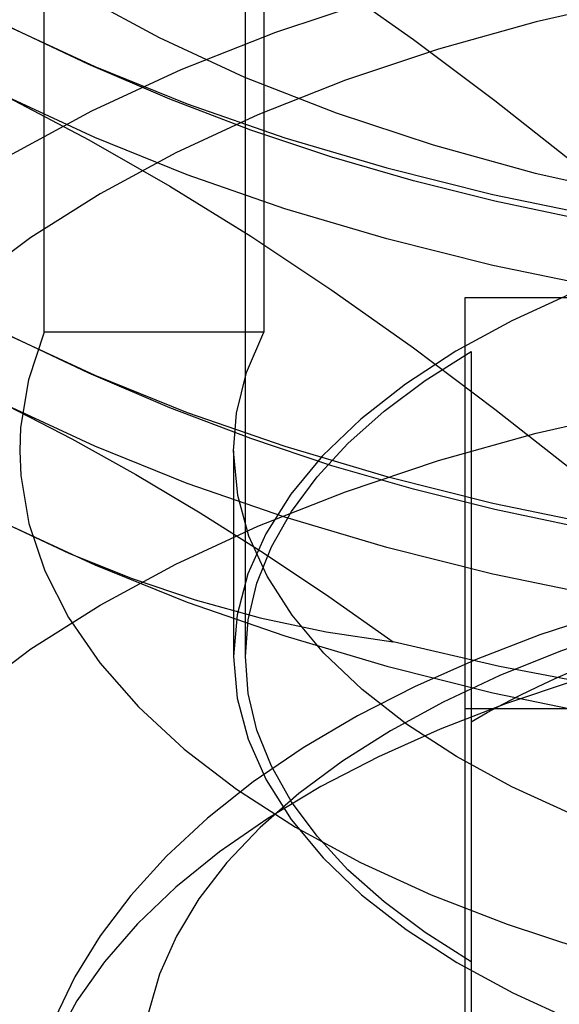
# Model space of a CAD drawing. Header units: inches. Extents: x 0 to 82.5, y 0 to 53.4.
# Tile 24 of 128: x 24.6663 to 24.7557, y 26.1792 to 26.3424. Entities that reach past the tile are written whole.
import ezdxf

# ---------------------------------------------------------------- set-up
doc = ezdxf.new("R2010")
doc.units = ezdxf.units.IN
doc.header["$LTSCALE"] = 4.538835
doc.header["$MEASUREMENT"] = 0
doc.linetypes.add('HIDDEN', pattern=[0.2, 0.1, -0.1])
doc.layers.add('DOOR_ASSEMBLY', color=7, linetype='CONTINUOUS')

msp = doc.modelspace()

# ---------------------------------------------------------------- linework, layer by layer
at = {"layer": 'DOOR_ASSEMBLY', "color": 8, "linetype": 'HIDDEN'}
for p, q in [((24.70368, 26.23682), (24.70368, 26.47208)), ((24.67034, 26.2906), (24.67034, 26.44403)), ((24.70671, 26.44403), (24.70671, 26.2906)), ((24.7401, 26.10909), (24.7401, 26.29637)), ((24.7401, 26.29637), (24.97829, 26.29637)), ((24.70671, 26.2906), (24.67034, 26.2906)), ((24.74108, 26.28741), (24.74108, 26.12487)), ((24.70171, 26.27092), (24.70171, 26.23682)), ((24.97829, 26.22818), (24.7401, 26.22818))]:
    msp.add_line(p, q, dxfattribs=at)
for points in [[(24.62147, 26.4073), (24.625, 26.39777), (24.63001, 26.38847), (24.63651, 26.37939), (24.64445, 26.37059), (24.65377, 26.36215), (24.66441, 26.35411), (24.67631, 26.34652), (24.68938, 26.33944), (24.70355, 26.3329), (24.71872, 26.32696), (24.7348, 26.32164), (24.75168, 26.31697), (24.76927, 26.31301), (24.78744, 26.30975), (24.80603, 26.30725), (24.8251, 26.30549)], [(24.66432, 26.38069), (24.67774, 26.37365), (24.69116, 26.36597), (24.70459, 26.35764), (24.71803, 26.34869), (24.73152, 26.33912), (24.74504, 26.32898), (24.75858, 26.31831), (24.77214, 26.3071)], [(24.67824, 26.3273), (24.69301, 26.33412), (24.70871, 26.34032), (24.72542, 26.3459), (24.74296, 26.35082), (24.76122, 26.35502), (24.78005, 26.3585), (24.79929, 26.36122), (24.81893, 26.36318), (24.839, 26.36437), (24.85925, 26.36478), (24.87947, 26.36437), (24.89955, 26.36318), (24.91935, 26.36119), (24.93876, 26.35843), (24.95766, 26.35492), (24.97593, 26.35069), (24.99346, 26.34575), (25.01015, 26.34015), (25.02588, 26.33391), (25.04059, 26.32708)], [(24.85919, 26.35493), (24.84054, 26.35456), (24.82213, 26.35347), (24.80392, 26.35165), (24.78606, 26.34913), (24.76866, 26.34591), (24.75184, 26.34203), (24.73568, 26.3375), (24.72029, 26.33236), (24.70575, 26.32662), (24.69216, 26.32034), (24.6796, 26.31354), (24.66813, 26.30628), (24.65784, 26.29858), (24.64878, 26.2905), (24.64101, 26.28209), (24.63458, 26.27339), (24.62954, 26.26446), (24.6259, 26.25535), (24.62372, 26.24615), (24.62297, 26.23682)], [(24.66432, 26.34132), (24.67872, 26.33462), (24.69404, 26.32845), (24.7102, 26.32284), (24.72712, 26.31782), (24.74471, 26.31342), (24.76288, 26.30965), (24.78155, 26.30655), (24.80061, 26.30411), (24.81997, 26.30237), (24.83953, 26.30132)], [(24.77214, 26.3071), (24.75858, 26.30945), (24.74504, 26.31232), (24.73152, 26.31569), (24.71803, 26.31961), (24.70459, 26.32411), (24.69116, 26.32921), (24.67774, 26.33495), (24.66432, 26.34132)], [(24.66432, 26.32955), (24.67774, 26.32251), (24.69116, 26.31482), (24.70459, 26.3065), (24.71803, 26.29755), (24.73152, 26.28798), (24.74504, 26.27784), (24.75858, 26.26717), (24.77214, 26.25596)], [(25.05407, 26.32955), (25.03967, 26.32285), (25.02435, 26.31668), (25.00819, 26.31107), (24.99127, 26.30605), (24.97368, 26.30164), (24.9555, 26.29788), (24.93684, 26.29477), (24.91777, 26.29234), (24.89841, 26.29059), (24.87885, 26.28954), (24.85919, 26.28919), (24.83953, 26.28954), (24.81997, 26.29059), (24.80061, 26.29234), (24.78155, 26.29477), (24.76288, 26.29788), (24.74471, 26.30164), (24.72712, 26.30605), (24.7102, 26.31107), (24.69404, 26.31668), (24.67872, 26.32285), (24.66432, 26.32955)], [(24.65025, 26.16295), (24.64075, 26.17017), (24.63099, 26.17892), (24.62264, 26.18802), (24.61573, 26.19742), (24.61031, 26.20706), (24.60641, 26.21689), (24.60407, 26.22685), (24.60329, 26.23689), (24.6041, 26.24694), (24.60646, 26.25691), (24.61035, 26.26668), (24.61575, 26.27626), (24.62267, 26.28566), (24.63105, 26.29479), (24.64087, 26.30357), (24.65205, 26.31196), (24.6645, 26.31986), (24.67824, 26.3273)], [(24.90003, 26.31287), (24.88664, 26.31436), (24.87304, 26.31526), (24.8593, 26.31556), (24.84559, 26.31527), (24.83205, 26.31439), (24.81872, 26.31292), (24.80561, 26.31086), (24.79287, 26.30824), (24.78063, 26.30506), (24.76897, 26.30136), (24.75806, 26.29718), (24.74784, 26.2925)], [(24.74784, 26.2925), (24.73854, 26.28743), (24.73021, 26.282), (24.72283, 26.2762), (24.71647, 26.2701), (24.71121, 26.26374), (24.70707, 26.25719), (24.70411, 26.25052), (24.70232, 26.24373), (24.70172, 26.23683)], [(24.67034, 26.2906), (24.66773, 26.28271), (24.66644, 26.27479), (24.66628, 26.27092)], [(24.70172, 26.27092), (24.70221, 26.27716), (24.70387, 26.2839), (24.70671, 26.2906)], [(24.66432, 26.29018), (24.67872, 26.28348), (24.69404, 26.27731), (24.7102, 26.2717), (24.72712, 26.26668), (24.74471, 26.26227), (24.76288, 26.25851), (24.78155, 26.2554), (24.80061, 26.25297), (24.81997, 26.25122), (24.83953, 26.25017)], [(24.77214, 26.25596), (24.75858, 26.25831), (24.74504, 26.26118), (24.73152, 26.26455), (24.71803, 26.26847), (24.70459, 26.27297), (24.69116, 26.27807), (24.67774, 26.28381), (24.66432, 26.29018)], [(24.70368, 26.23682), (24.70416, 26.24293), (24.7056, 26.249), (24.70799, 26.255), (24.71131, 26.26088), (24.71555, 26.26662), (24.72068, 26.27217), (24.72667, 26.27751), (24.73347, 26.28258), (24.74108, 26.28741)], [(24.62297, 26.16863), (24.62372, 26.17796), (24.6259, 26.18716), (24.62954, 26.19627), (24.63458, 26.2052), (24.64101, 26.2139), (24.64878, 26.22231), (24.65784, 26.23039), (24.66813, 26.23809), (24.6796, 26.24535), (24.69216, 26.25215), (24.70575, 26.25843), (24.72029, 26.26416), (24.73568, 26.26931), (24.75184, 26.27384), (24.76866, 26.27772), (24.78606, 26.28094), (24.80392, 26.28346), (24.82213, 26.28528), (24.84054, 26.28637), (24.85919, 26.28674)], [(24.66432, 26.27841), (24.67493, 26.2729), (24.68555, 26.26698), (24.69619, 26.26064), (24.70684, 26.2539), (24.7175, 26.24679), (24.72816, 26.23928)], [(25.05407, 26.27841), (25.03967, 26.2717), (25.02435, 26.26553), (25.00819, 26.25992), (24.99127, 26.2549), (24.97368, 26.2505), (24.9555, 26.24674), (24.93684, 26.24363), (24.91777, 26.2412), (24.89841, 26.23945), (24.87885, 26.2384), (24.85919, 26.23805), (24.83953, 26.2384), (24.81997, 26.23945), (24.80061, 26.2412), (24.78155, 26.24363), (24.76288, 26.24674), (24.74471, 26.2505), (24.72712, 26.2549), (24.7102, 26.25992), (24.69404, 26.26553), (24.67872, 26.2717), (24.66432, 26.27841)], [(24.66628, 26.27092), (24.66646, 26.26682), (24.66779, 26.25888), (24.67043, 26.25102), (24.67435, 26.24331), (24.67954, 26.23578), (24.68594, 26.22849), (24.69353, 26.2215), (24.70223, 26.21484), (24.71201, 26.20857), (24.72278, 26.20271), (24.73449, 26.19733), (24.74704, 26.19244), (24.76036, 26.18809), (24.77434, 26.18429), (24.78891, 26.18109), (24.80397, 26.1785), (24.8194, 26.17654), (24.83511, 26.17522), (24.85099, 26.17455), (24.86693, 26.17454), (24.88277, 26.17519), (24.89856, 26.17649)], [(24.89856, 26.19468), (24.88516, 26.19326), (24.87168, 26.19243), (24.85805, 26.19218), (24.84444, 26.19253), (24.83095, 26.19346), (24.81767, 26.19497), (24.80471, 26.19704), (24.79215, 26.19967), (24.78011, 26.20283), (24.76865, 26.2065), (24.75787, 26.21065), (24.74784, 26.21524), (24.73865, 26.22025), (24.73035, 26.22564), (24.72302, 26.23137), (24.7167, 26.2374), (24.71144, 26.24368), (24.70729, 26.25016), (24.70427, 26.2568), (24.70241, 26.26354), (24.70172, 26.27092)], [(24.66432, 26.25872), (24.67872, 26.25202), (24.69404, 26.24585), (24.7102, 26.24024), (24.72712, 26.23522), (24.74471, 26.23081), (24.76288, 26.22705), (24.78155, 26.22394), (24.80061, 26.22151), (24.81997, 26.21977), (24.83953, 26.21871), (24.85919, 26.21836), (24.87885, 26.21871), (24.89841, 26.21977), (24.91777, 26.22151), (24.93684, 26.22394), (24.9555, 26.22705), (24.97368, 26.23081), (24.99127, 26.23522), (25.00819, 26.24024), (25.02435, 26.24585), (25.03967, 26.25202), (25.05407, 26.25872)], [(24.66432, 26.25872), (24.67443, 26.25398), (24.68477, 26.24982), (24.69535, 26.24622), (24.70612, 26.24325), (24.71706, 26.24094), (24.72816, 26.23928)], [(24.81089, 26.2543), (24.79863, 26.25238), (24.78661, 26.25003), (24.77488, 26.24725), (24.76349, 26.24404), (24.75248, 26.24041), (24.74191, 26.23635), (24.73181, 26.23188), (24.72225, 26.227), (24.71328, 26.22172), (24.70498, 26.21607), (24.69739, 26.21006), (24.6906, 26.20376), (24.68467, 26.19723), (24.67961, 26.19053), (24.67544, 26.18372), (24.67213, 26.17684), (24.66966, 26.16995), (24.66799, 26.16302), (24.66711, 26.15608), (24.66699, 26.14917)], [(24.81356, 26.25184), (24.80121, 26.2499), (24.78924, 26.24751), (24.77764, 26.24467), (24.76649, 26.24141), (24.75587, 26.23773), (24.74583, 26.23368), (24.73645, 26.22928), (24.72775, 26.22453), (24.71976, 26.21946), (24.71254, 26.21411), (24.70615, 26.20849), (24.70062, 26.20266), (24.69598, 26.19664), (24.69225, 26.19047), (24.68946, 26.18418), (24.68761, 26.1778)], [(24.80836, 26.24371), (24.79526, 26.24166), (24.78249, 26.23915), (24.77011, 26.23619), (24.75818, 26.2328), (24.74677, 26.22899), (24.73594, 26.22478), (24.72573, 26.22019), (24.7162, 26.21526), (24.7074, 26.20999), (24.69937, 26.20443), (24.69215, 26.19859), (24.68579, 26.19251), (24.68031, 26.18622), (24.67575, 26.17975), (24.67212, 26.17313), (24.66944, 26.1664), (24.66773, 26.15959), (24.66699, 26.15274), (24.66699, 26.14917)], [(24.99023, 26.23928), (24.97262, 26.23519), (24.9545, 26.23169), (24.93596, 26.22881), (24.91707, 26.22655), (24.89792, 26.22494), (24.8786, 26.22396), (24.85919, 26.22364), (24.83979, 26.22396), (24.82046, 26.22494), (24.80132, 26.22655), (24.78243, 26.22881), (24.76388, 26.23169), (24.74577, 26.23519), (24.72816, 26.23928)], [(24.70172, 26.23683), (24.70232, 26.22995), (24.70413, 26.22311), (24.70712, 26.21637), (24.71128, 26.2098), (24.71657, 26.20344), (24.72294, 26.19735), (24.73033, 26.19156), (24.7387, 26.18613), (24.74797, 26.18108), (24.75808, 26.17646)], [(24.74108, 26.18624), (24.73347, 26.19107), (24.72667, 26.19614), (24.72068, 26.20148), (24.71555, 26.20703), (24.71131, 26.21277), (24.70799, 26.21865), (24.7056, 26.22465), (24.70416, 26.23072), (24.70368, 26.23682)], [(24.74108, 26.22603), (24.74372, 26.22754), (24.74644, 26.229), (24.74923, 26.23043), (24.75209, 26.23183), (24.75503, 26.23319), (24.75803, 26.23451)]]:
    msp.add_lwpolyline(points, dxfattribs=at)

doc.saveas('drawing.dxf')
